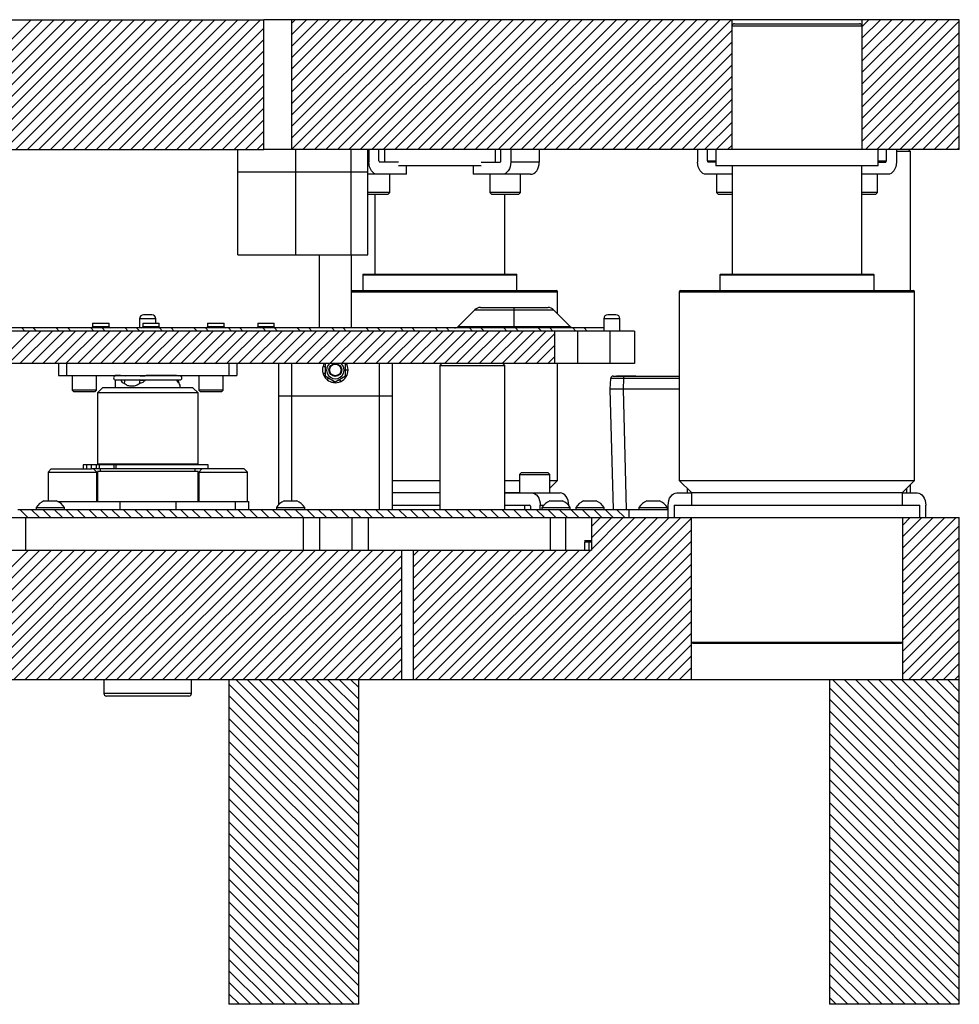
# Model space of a CAD drawing. Header units: inches. Extents: x 1907 to 2452, y -210 to -54.
# Tile 24 of 256: x 1930 to 1944, y -195 to -180. Entities that reach past the tile are written whole.
import ezdxf

# ---------------------------------------------------------------- set-up
doc = ezdxf.new("R2010")
doc.units = ezdxf.units.IN
doc.header["$LTSCALE"] = 0.5
doc.header["$MEASUREMENT"] = 0
doc.layers.add('SID-M-F', color=202, linetype='Continuous')
doc.layers.add('SID-M-S', color=105, linetype='Continuous')

msp = doc.modelspace()

# ---------------------------------------------------------------- linework, layer by layer
at = {"layer": 'SID-M-F', "linetype": 'Continuous'}
for p, q in [((1927.82991, -181.84467), (1929.82991, -179.84467)), ((1928.00669, -181.84467), (1930.00669, -179.84467)), ((1928.18346, -181.84467), (1930.18346, -179.84467)), ((1928.36024, -181.84467), (1930.36024, -179.84467)), ((1928.53702, -181.84467), (1930.53702, -179.84467)), ((1928.71379, -181.84467), (1930.71379, -179.84467)), ((1928.89057, -181.84467), (1930.89057, -179.84467)), ((1929.06735, -181.84467), (1931.06735, -179.84467)), ((1929.24412, -181.84467), (1931.24412, -179.84467)), ((1929.4209, -181.84467), (1931.4209, -179.84467)), ((1929.59768, -181.84467), (1931.59768, -179.84467)), ((1929.77445, -181.84467), (1931.77445, -179.84467)), ((1929.95123, -181.84467), (1931.95123, -179.84467)), ((1930.12801, -181.84467), (1932.12801, -179.84467)), ((1930.30478, -181.84467), (1932.30478, -179.84467)), ((1930.48156, -181.84467), (1932.48156, -179.84467)), ((1930.65834, -181.84467), (1932.65834, -179.84467)), ((1930.83511, -181.84467), (1932.83511, -179.84467)), ((1931.01189, -181.84467), (1933.01189, -179.84467)), ((1931.18867, -181.84467), (1933.18867, -179.84467)), ((1931.36544, -181.84467), (1933.36544, -179.84467)), ((1933.83874, -179.9017), (1933.89577, -179.84467)), ((1933.83874, -180.07847), (1934.07255, -179.84467)), ((1933.83874, -180.25525), (1934.24933, -179.84467)), ((1933.83874, -180.43203), (1934.4261, -179.84467)), ((1933.83874, -180.60881), (1934.60288, -179.84467)), ((1933.83874, -180.78558), (1934.77966, -179.84467)), ((1933.83874, -180.96236), (1934.95643, -179.84467)), ((1933.83874, -181.13914), (1935.13321, -179.84467)), ((1933.83874, -181.31591), (1935.30999, -179.84467)), ((1933.83874, -181.49269), (1935.48676, -179.84467)), ((1933.83874, -181.66947), (1935.66354, -179.84467)), ((1933.84032, -181.84467), (1935.84032, -179.84467)), ((1934.01709, -181.84467), (1936.01709, -179.84467)), ((1934.19387, -181.84467), (1936.19387, -179.84467)), ((1934.37065, -181.84467), (1936.37065, -179.84467)), ((1934.54742, -181.84467), (1936.54742, -179.84467)), ((1934.7242, -181.84467), (1936.7242, -179.84467)), ((1934.90098, -181.84467), (1936.90098, -179.84467)), ((1935.07775, -181.84467), (1937.07775, -179.84467)), ((1935.25453, -181.84467), (1937.25453, -179.84467)), ((1935.43131, -181.84467), (1937.43131, -179.84467)), ((1935.60808, -181.84467), (1937.60808, -179.84467)), ((1935.78486, -181.84467), (1937.78486, -179.84467)), ((1935.96164, -181.84467), (1937.96164, -179.84467)), ((1936.13841, -181.84467), (1938.13841, -179.84467)), ((1936.31519, -181.84467), (1938.31519, -179.84467)), ((1936.49197, -181.84467), (1938.49197, -179.84467)), ((1936.66874, -181.84467), (1938.66874, -179.84467)), ((1936.84552, -181.84467), (1938.84552, -179.84467)), ((1937.0223, -181.84467), (1939.0223, -179.84467)), ((1937.19907, -181.84467), (1939.19907, -179.84467)), ((1937.37585, -181.84467), (1939.37585, -179.84467)), ((1937.55263, -181.84467), (1939.55263, -179.84467)), ((1937.7294, -181.84467), (1939.7294, -179.84467)), ((1937.90618, -181.84467), (1939.90618, -179.84467)), ((1938.08296, -181.84467), (1940.08296, -179.84467)), ((1938.25973, -181.84467), (1940.25973, -179.84467)), ((1938.43651, -181.84467), (1940.43651, -179.84467)), ((1938.61329, -181.84467), (1940.61329, -179.84467)), ((1942.62626, -179.95302), (1942.73461, -179.84467)), ((1942.62626, -180.12979), (1942.91139, -179.84467)), ((1942.62626, -180.30657), (1943.08816, -179.84467)), ((1942.62626, -180.48335), (1943.26494, -179.84467)), ((1942.62626, -180.66012), (1943.44172, -179.84467)), ((1942.62626, -180.8369), (1943.61849, -179.84467)), ((1942.62626, -181.01368), (1943.79527, -179.84467)), ((1942.62626, -181.19045), (1943.97205, -179.84467)), ((1942.62626, -181.36723), (1944.12626, -179.86723)), ((1931.54222, -181.84467), (1933.41378, -179.97311)), ((1938.79007, -181.84467), (1940.62626, -180.00847)), ((1942.62626, -181.54401), (1944.12626, -180.04401)), ((1931.719, -181.84467), (1933.41378, -180.14989)), ((1938.96684, -181.84467), (1940.62626, -180.18525)), ((1942.62626, -181.72078), (1944.12626, -180.22078)), ((1931.89577, -181.84467), (1933.41378, -180.32667)), ((1939.14362, -181.84467), (1940.62626, -180.36203)), ((1942.67915, -181.84467), (1944.12626, -180.39756)), ((1932.07255, -181.84467), (1933.41378, -180.50344)), ((1939.3204, -181.84467), (1940.62626, -180.5388)), ((1932.24933, -181.84467), (1933.41378, -180.68022)), ((1942.85593, -181.84467), (1944.12626, -180.57434)), ((1939.49717, -181.84467), (1940.62626, -180.71558)), ((1943.03271, -181.84467), (1944.12626, -180.75111)), ((1932.4261, -181.84467), (1933.41378, -180.857)), ((1939.67395, -181.84467), (1940.62626, -180.89236)), ((1943.20948, -181.84467), (1944.12626, -180.92789)), ((1932.60288, -181.84467), (1933.41378, -181.03377)), ((1939.85073, -181.84467), (1940.62626, -181.06913)), ((1943.38626, -181.84467), (1944.12626, -181.10467)), ((1932.77966, -181.84467), (1933.41378, -181.21055)), ((1940.0275, -181.84467), (1940.62626, -181.24591)), ((1943.56304, -181.84467), (1944.12626, -181.28144)), ((1932.95643, -181.84467), (1933.41378, -181.38733)), ((1940.20428, -181.84467), (1940.62626, -181.42269)), ((1943.73981, -181.84467), (1944.12626, -181.45822)), ((1933.13321, -181.84467), (1933.41378, -181.5641)), ((1940.38106, -181.84467), (1940.62626, -181.59946)), ((1933.30999, -181.84467), (1933.41378, -181.74088)), ((1943.91659, -181.84467), (1944.12626, -181.635)), ((1940.55783, -181.84467), (1940.62626, -181.77624)), ((1944.09337, -181.84467), (1944.12626, -181.81177)), ((1929.30564, -185.14191), (1929.80564, -184.64191)), ((1929.48241, -185.14191), (1929.98241, -184.64191)), ((1929.65919, -185.14191), (1930.15919, -184.64191)), ((1929.73475, -184.64191), (1929.68751, -184.59467)), ((1929.83597, -185.14191), (1930.33597, -184.64191)), ((1929.91153, -184.64191), (1929.86429, -184.59467)), ((1930.01274, -185.14191), (1930.51274, -184.64191)), ((1930.18952, -185.14191), (1930.68952, -184.64191)), ((1930.26508, -184.64191), (1930.21784, -184.59467)), ((1930.3663, -185.14191), (1930.8663, -184.64191)), ((1930.44186, -184.64191), (1930.39462, -184.59467)), ((1930.54307, -185.14191), (1931.04307, -184.64191)), ((1930.71985, -185.14191), (1931.21985, -184.64191)), ((1930.79541, -184.64191), (1930.74817, -184.59467)), ((1930.89663, -185.14191), (1931.39663, -184.64191)), ((1930.97219, -184.64191), (1930.92495, -184.59467)), ((1931.0734, -185.14191), (1931.5734, -184.64191)), ((1931.25018, -185.14191), (1931.75018, -184.64191)), ((1931.32574, -184.64191), (1931.2785, -184.59467)), ((1931.42696, -185.14191), (1931.92696, -184.64191)), ((1931.50252, -184.64191), (1931.45528, -184.59467)), ((1931.60373, -185.14191), (1932.10373, -184.64191)), ((1931.78051, -185.14191), (1932.28051, -184.64191)), ((1931.85608, -184.64191), (1931.80883, -184.59467)), ((1931.95729, -185.14191), (1932.45729, -184.64191)), ((1932.03285, -184.64191), (1931.98561, -184.59467)), ((1932.13406, -185.14191), (1932.63406, -184.64191)), ((1932.31084, -185.14191), (1932.81084, -184.64191)), ((1932.38641, -184.64191), (1932.33916, -184.59467)), ((1932.48762, -185.14191), (1932.98762, -184.64191)), ((1932.56318, -184.64191), (1932.51594, -184.59467)), ((1932.66439, -185.14191), (1933.16439, -184.64191)), ((1932.84117, -185.14191), (1933.34117, -184.64191)), ((1932.91674, -184.64191), (1932.86949, -184.59467)), ((1933.01795, -185.14191), (1933.51795, -184.64191)), ((1933.09351, -184.64191), (1933.04627, -184.59467)), ((1933.19472, -185.14191), (1933.69472, -184.64191)), ((1933.3715, -185.14191), (1933.8715, -184.64191)), ((1933.44707, -184.64191), (1933.39982, -184.59467)), ((1933.54828, -185.14191), (1934.04828, -184.64191)), ((1933.62384, -184.64191), (1933.5766, -184.59467)), ((1933.72505, -185.14191), (1934.22505, -184.64191)), ((1933.90183, -185.14191), (1934.40183, -184.64191)), ((1933.9774, -184.64191), (1933.93015, -184.59467)), ((1934.07861, -185.14191), (1934.57861, -184.64191)), ((1934.15417, -184.64191), (1934.10693, -184.59467)), ((1934.25538, -185.14191), (1934.75538, -184.64191)), ((1934.43216, -185.14191), (1934.93216, -184.64191)), ((1934.50773, -184.64191), (1934.46048, -184.59467)), ((1934.60894, -185.14191), (1935.10894, -184.64191)), ((1934.6845, -184.64191), (1934.63726, -184.59467)), ((1934.78571, -185.14191), (1935.28571, -184.64191)), ((1934.96249, -185.14191), (1935.46249, -184.64191)), ((1935.03806, -184.64191), (1934.99081, -184.59467)), ((1935.13927, -185.14191), (1935.63927, -184.64191)), ((1935.21483, -184.64191), (1935.16759, -184.59467)), ((1935.31604, -185.14191), (1935.81604, -184.64191)), ((1935.49282, -185.14191), (1935.99282, -184.64191)), ((1935.56839, -184.64191), (1935.52114, -184.59467)), ((1935.6696, -185.14191), (1936.1696, -184.64191)), ((1935.74516, -184.64191), (1935.69792, -184.59467)), ((1935.84637, -185.14191), (1936.34637, -184.64191)), ((1936.02315, -185.14191), (1936.52315, -184.64191)), ((1936.09872, -184.64191), (1936.05147, -184.59467)), ((1936.19993, -185.14191), (1936.69993, -184.64191)), ((1936.27549, -184.64191), (1936.22825, -184.59467)), ((1936.3767, -185.14191), (1936.8767, -184.64191)), ((1936.55348, -185.14191), (1937.05348, -184.64191)), ((1936.62905, -184.64191), (1936.5818, -184.59467)), ((1936.73026, -185.14191), (1937.23026, -184.64191)), ((1936.80582, -184.64191), (1936.75858, -184.59467)), ((1936.90703, -185.14191), (1937.40703, -184.64191)), ((1937.08381, -185.14191), (1937.58381, -184.64191)), ((1937.15938, -184.64191), (1937.11213, -184.59467)), ((1937.26059, -185.14191), (1937.76059, -184.64191)), ((1937.33615, -184.64191), (1937.28891, -184.59467)), ((1937.68971, -184.64191), (1937.64246, -184.59467)), ((1937.86648, -184.64191), (1937.81924, -184.59467)), ((1938.22004, -184.64191), (1938.17279, -184.59467)), ((1938.39681, -184.64191), (1938.34957, -184.59467)), ((1937.43736, -185.14191), (1937.89771, -184.68157)), ((1937.61414, -185.14191), (1937.89771, -184.85835)), ((1937.79092, -185.14191), (1937.89771, -185.03512)), ((1929.78133, -187.51691), (1929.65633, -187.39191)), ((1929.9581, -187.51691), (1929.8331, -187.39191)), ((1930.13488, -187.51691), (1930.00988, -187.39191)), ((1930.31166, -187.51691), (1930.18666, -187.39191)), ((1930.48843, -187.51691), (1930.36343, -187.39191)), ((1930.66521, -187.51691), (1930.54021, -187.39191)), ((1930.84199, -187.51691), (1930.71699, -187.39191)), ((1931.01876, -187.51691), (1930.89376, -187.39191)), ((1931.19554, -187.51691), (1931.07054, -187.39191)), ((1931.37232, -187.51691), (1931.24732, -187.39191)), ((1931.54909, -187.51691), (1931.42409, -187.39191)), ((1931.72587, -187.51691), (1931.60087, -187.39191)), ((1931.90265, -187.51691), (1931.77765, -187.39191)), ((1932.07942, -187.51691), (1931.95442, -187.39191)), ((1932.2562, -187.51691), (1932.1312, -187.39191)), ((1932.43298, -187.51691), (1932.30798, -187.39191)), ((1932.60975, -187.51691), (1932.48475, -187.39191)), ((1932.78653, -187.51691), (1932.66153, -187.39191)), ((1932.96331, -187.51691), (1932.83831, -187.39191)), ((1933.14008, -187.51691), (1933.01508, -187.39191)), ((1933.31686, -187.51691), (1933.19186, -187.39191)), ((1933.49364, -187.51691), (1933.36864, -187.39191)), ((1933.67041, -187.51691), (1933.54541, -187.39191)), ((1933.84719, -187.51691), (1933.72219, -187.39191)), ((1934.02397, -187.51691), (1933.89897, -187.39191)), ((1934.20074, -187.51691), (1934.07574, -187.39191)), ((1934.37752, -187.51691), (1934.25252, -187.39191)), ((1934.5543, -187.51691), (1934.4293, -187.39191)), ((1934.73108, -187.51691), (1934.60608, -187.39191)), ((1934.90785, -187.51691), (1934.78285, -187.39191)), ((1935.08463, -187.51691), (1934.95963, -187.39191)), ((1935.26141, -187.51691), (1935.13641, -187.39191)), ((1935.43818, -187.51691), (1935.31318, -187.39191)), ((1935.61496, -187.51691), (1935.48996, -187.39191)), ((1935.79174, -187.51691), (1935.66674, -187.39191)), ((1935.96851, -187.51691), (1935.84351, -187.39191)), ((1936.14529, -187.51691), (1936.02029, -187.39191)), ((1936.32207, -187.51691), (1936.19707, -187.39191)), ((1936.49884, -187.51691), (1936.37384, -187.39191)), ((1936.67562, -187.51691), (1936.55062, -187.39191)), ((1936.62823, -190.01691), (1939.12823, -187.51691)), ((1936.8524, -187.51691), (1936.7274, -187.39191)), ((1936.80501, -190.01691), (1939.30501, -187.51691)), ((1937.02917, -187.51691), (1936.90417, -187.39191)), ((1936.98178, -190.01691), (1939.48178, -187.51691)), ((1937.20595, -187.51691), (1937.08095, -187.39191)), ((1937.15856, -190.01691), (1939.65856, -187.51691)), ((1937.38273, -187.51691), (1937.25773, -187.39191)), ((1937.33534, -190.01691), (1939.83534, -187.51691)), ((1937.5595, -187.51691), (1937.4345, -187.39191)), ((1937.51211, -190.01691), (1940.00126, -187.52776)), ((1937.73628, -187.51691), (1937.61128, -187.39191)), ((1937.91306, -187.51691), (1937.78806, -187.39191)), ((1938.08983, -187.51691), (1937.96483, -187.39191)), ((1938.26661, -187.51691), (1938.14161, -187.39191)), ((1938.44339, -187.51691), (1938.31839, -187.39191)), ((1938.46057, -187.65424), (1938.5979, -187.51691)), ((1938.46057, -187.83102), (1938.77468, -187.51691)), ((1938.46057, -188.0078), (1938.95145, -187.51691)), ((1938.62016, -187.51691), (1938.49516, -187.39191)), ((1938.79694, -187.51691), (1938.67194, -187.39191)), ((1938.97372, -187.51691), (1938.84872, -187.39191)), ((1939.04126, -187.40768), (1939.02549, -187.39191)), ((1943.25126, -187.63652), (1943.37087, -187.51691)), ((1943.25126, -187.8133), (1943.54765, -187.51691)), ((1943.25126, -187.99008), (1943.72442, -187.51691)), ((1943.25126, -188.16685), (1943.9012, -187.51691)), ((1943.25126, -188.34363), (1944.07798, -187.51691)), ((1943.25126, -188.52041), (1944.12626, -187.64541)), ((1937.68889, -190.01691), (1940.00126, -187.70454)), ((1943.25126, -188.69718), (1944.12626, -187.82218)), ((1937.86567, -190.01691), (1940.00126, -187.88132)), ((1928.93188, -188.87442), (1929.78939, -188.01691)), ((1928.93188, -189.0512), (1929.96617, -188.01691)), ((1928.93188, -189.22798), (1930.14295, -188.01691)), ((1928.93188, -189.40475), (1930.31972, -188.01691)), ((1928.93188, -189.58153), (1930.4965, -188.01691)), ((1928.93188, -189.75831), (1930.67328, -188.01691)), ((1928.93188, -189.93508), (1930.85005, -188.01691)), ((1929.02683, -190.01691), (1931.02683, -188.01691)), ((1929.20361, -190.01691), (1931.20361, -188.01691)), ((1929.38038, -190.01691), (1931.38038, -188.01691)), ((1929.55716, -190.01691), (1931.55716, -188.01691)), ((1929.73394, -190.01691), (1931.73394, -188.01691)), ((1929.91071, -190.01691), (1931.91071, -188.01691)), ((1930.08749, -190.01691), (1932.08749, -188.01691)), ((1930.26427, -190.01691), (1932.26427, -188.01691)), ((1930.44104, -190.01691), (1932.44104, -188.01691)), ((1930.61782, -190.01691), (1932.61782, -188.01691)), ((1930.7946, -190.01691), (1932.7946, -188.01691)), ((1930.97137, -190.01691), (1932.97137, -188.01691)), ((1931.14815, -190.01691), (1933.14815, -188.01691)), ((1931.32493, -190.01691), (1933.32493, -188.01691)), ((1931.5017, -190.01691), (1933.5017, -188.01691)), ((1931.67848, -190.01691), (1933.67848, -188.01691)), ((1931.85526, -190.01691), (1933.85526, -188.01691)), ((1932.03203, -190.01691), (1934.03203, -188.01691)), ((1932.20881, -190.01691), (1934.20881, -188.01691)), ((1932.38559, -190.01691), (1934.38559, -188.01691)), ((1932.56236, -190.01691), (1934.56236, -188.01691)), ((1932.73914, -190.01691), (1934.73914, -188.01691)), ((1932.91592, -190.01691), (1934.91592, -188.01691)), ((1933.09269, -190.01691), (1935.09269, -188.01691)), ((1933.26947, -190.01691), (1935.26947, -188.01691)), ((1933.44625, -190.01691), (1935.44625, -188.01691)), ((1933.62302, -190.01691), (1935.53951, -188.10042)), ((1935.71301, -188.10371), (1935.7998, -188.01691)), ((1935.71301, -188.28048), (1935.97658, -188.01691)), ((1935.71301, -188.45726), (1936.15335, -188.01691)), ((1935.71301, -188.63404), (1936.33013, -188.01691)), ((1935.71301, -188.81081), (1936.50691, -188.01691)), ((1935.71301, -188.98759), (1936.68368, -188.01691)), ((1935.71301, -189.16437), (1936.86046, -188.01691)), ((1935.71301, -189.34114), (1937.03724, -188.01691)), ((1935.71301, -189.51792), (1937.21402, -188.01691)), ((1935.71301, -189.6947), (1937.39079, -188.01691)), ((1935.71301, -189.87147), (1937.56757, -188.01691)), ((1935.74435, -190.01691), (1937.74435, -188.01691)), ((1935.92112, -190.01691), (1937.92112, -188.01691)), ((1936.0979, -190.01691), (1938.0979, -188.01691)), ((1936.27468, -190.01691), (1938.27468, -188.01691)), ((1936.45145, -190.01691), (1938.45145, -188.01691)), ((1938.04244, -190.01691), (1940.00126, -188.05809)), ((1943.25126, -188.87396), (1944.12626, -187.99896)), ((1933.7998, -190.01691), (1935.53951, -188.2772)), ((1938.21922, -190.01691), (1940.00126, -188.23487)), ((1943.25126, -189.05074), (1944.12626, -188.17574)), ((1938.396, -190.01691), (1940.00126, -188.41165)), ((1943.25126, -189.22751), (1944.12626, -188.35251)), ((1933.97658, -190.01691), (1935.53951, -188.45398)), ((1938.57277, -190.01691), (1940.00126, -188.58843)), ((1943.25126, -189.40429), (1944.12626, -188.52929)), ((1934.15335, -190.01691), (1935.53951, -188.63075)), ((1943.25126, -189.58107), (1944.12626, -188.70607)), ((1934.33013, -190.01691), (1935.53951, -188.80753)), ((1938.74955, -190.01691), (1940.00126, -188.7652)), ((1943.25126, -189.75784), (1944.12626, -188.88284)), ((1934.50691, -190.01691), (1935.53951, -188.98431)), ((1938.92633, -190.01691), (1940.00126, -188.94198)), ((1934.68368, -190.01691), (1935.53951, -189.16108)), ((1939.1031, -190.01691), (1940.00126, -189.11876)), ((1943.25126, -189.93462), (1944.12626, -189.05962)), ((1934.86046, -190.01691), (1935.53951, -189.33786)), ((1939.27988, -190.01691), (1940.00126, -189.29553)), ((1943.34574, -190.01691), (1944.12626, -189.2364)), ((1939.45666, -190.01691), (1940.00126, -189.47231)), ((1943.52252, -190.01691), (1944.12626, -189.41317)), ((1935.03724, -190.01691), (1935.53951, -189.51464)), ((1939.63343, -190.01691), (1940.00126, -189.64909)), ((1943.6993, -190.01691), (1944.12626, -189.58995)), ((1935.21402, -190.01691), (1935.53951, -189.69141)), ((1943.87607, -190.01691), (1944.12626, -189.76673)), ((1935.39079, -190.01691), (1935.53951, -189.86819)), ((1939.81021, -190.01691), (1940.00126, -189.82586)), ((1944.05285, -190.01691), (1944.12626, -189.9435)), ((1934.87626, -192.08151), (1932.87626, -190.08151)), ((1934.87626, -191.90474), (1932.98843, -190.01691)), ((1934.87626, -191.72796), (1933.16521, -190.01691)), ((1934.87626, -191.55118), (1933.34199, -190.01691)), ((1934.87626, -191.37441), (1933.51876, -190.01691)), ((1934.87626, -191.19763), (1933.69554, -190.01691)), ((1934.87626, -191.02085), (1933.87232, -190.01691)), ((1934.87626, -190.84408), (1934.04909, -190.01691)), ((1934.87626, -190.6673), (1934.22587, -190.01691)), ((1934.87626, -190.49052), (1934.40265, -190.01691)), ((1934.87626, -190.31375), (1934.57942, -190.01691)), ((1934.87626, -190.13697), (1934.7562, -190.01691)), ((1939.98699, -190.01691), (1940.00126, -190.00264)), ((1944.12626, -191.96235), (1942.18082, -190.01691)), ((1944.12626, -191.78557), (1942.3576, -190.01691)), ((1944.12626, -191.6088), (1942.53438, -190.01691)), ((1944.12626, -191.43202), (1942.71115, -190.01691)), ((1944.12626, -191.25524), (1942.88793, -190.01691)), ((1944.12626, -191.07847), (1943.06471, -190.01691)), ((1944.12626, -190.90169), (1943.24148, -190.01691)), ((1944.12626, -190.72491), (1943.41826, -190.01691)), ((1944.12626, -190.54814), (1943.59504, -190.01691)), ((1944.12626, -190.37136), (1943.77181, -190.01691)), ((1944.12626, -190.19458), (1943.94859, -190.01691)), ((1944.12626, -190.01781), (1944.12537, -190.01691)), ((1934.87626, -192.25829), (1932.87626, -190.25829)), ((1944.12626, -192.13913), (1942.12626, -190.13913)), ((1944.12626, -192.3159), (1942.12626, -190.3159)), ((1934.87626, -192.43507), (1932.87626, -190.43507)), ((1944.12626, -192.49268), (1942.12626, -190.49268)), ((1934.87626, -192.61184), (1932.87626, -190.61184)), ((1944.12626, -192.66946), (1942.12626, -190.66946)), ((1934.87626, -192.78862), (1932.87626, -190.78862)), ((1944.12626, -192.84623), (1942.12626, -190.84623)), ((1934.87626, -192.9654), (1932.87626, -190.9654)), ((1934.87626, -193.14217), (1932.87626, -191.14217)), ((1944.12626, -193.02301), (1942.12626, -191.02301)), ((1934.87626, -193.31895), (1932.87626, -191.31895)), ((1944.12626, -193.19979), (1942.12626, -191.19979)), ((1944.12626, -193.37656), (1942.12626, -191.37656)), ((1934.87626, -193.49573), (1932.87626, -191.49573)), ((1944.12626, -193.55334), (1942.12626, -191.55334)), ((1934.87626, -193.6725), (1932.87626, -191.6725)), ((1944.12626, -193.73012), (1942.12626, -191.73012)), ((1934.87626, -193.84928), (1932.87626, -191.84928)), ((1944.12626, -193.90689), (1942.12626, -191.90689)), ((1934.87626, -194.02606), (1932.87626, -192.02606)), ((1934.87626, -194.20283), (1932.87626, -192.20283)), ((1944.12626, -194.08367), (1942.12626, -192.08367)), ((1934.87626, -194.37961), (1932.87626, -192.37961)), ((1944.12626, -194.26045), (1942.12626, -192.26045)), ((1944.12626, -194.43722), (1942.12626, -192.43722)), ((1934.87626, -194.55639), (1932.87626, -192.55639)), ((1944.12626, -194.614), (1942.12626, -192.614)), ((1934.87626, -194.73316), (1932.87626, -192.73316)), ((1944.12626, -194.79078), (1942.12626, -192.79078)), ((1934.87626, -194.90994), (1932.87626, -192.90994)), ((1944.12626, -194.96755), (1942.12626, -192.96755)), ((1934.80645, -195.01691), (1932.87626, -193.08672)), ((1934.62968, -195.01691), (1932.87626, -193.26349)), ((1943.99884, -195.01691), (1942.12626, -193.14433)), ((1934.4529, -195.01691), (1932.87626, -193.44027)), ((1943.82207, -195.01691), (1942.12626, -193.32111)), ((1943.64529, -195.01691), (1942.12626, -193.49788)), ((1934.27612, -195.01691), (1932.87626, -193.61705)), ((1943.46851, -195.01691), (1942.12626, -193.67466)), ((1934.09935, -195.01691), (1932.87626, -193.79383)), ((1943.29174, -195.01691), (1942.12626, -193.85144)), ((1933.92257, -195.01691), (1932.87626, -193.9706)), ((1943.11496, -195.01691), (1942.12626, -194.02821)), ((1933.74579, -195.01691), (1932.87626, -194.14738)), ((1933.56902, -195.01691), (1932.87626, -194.32416)), ((1942.93818, -195.01691), (1942.12626, -194.20499)), ((1933.39224, -195.01691), (1932.87626, -194.50093)), ((1942.76141, -195.01691), (1942.12626, -194.38177)), ((1942.58463, -195.01691), (1942.12626, -194.55854)), ((1933.21546, -195.01691), (1932.87626, -194.67771)), ((1942.40785, -195.01691), (1942.12626, -194.73532)), ((1933.03869, -195.01691), (1932.87626, -194.85449)), ((1942.23108, -195.01691), (1942.12626, -194.9121))]:
    msp.add_line(p, q, dxfattribs=at)
at = {"layer": 'SID-M-S'}
for p, q in [((1911.12626, -179.84467), (1933.41378, -179.84467)), ((1933.41378, -181.84467), (1933.41378, -179.84467)), ((1944.12626, -179.84467), (1933.41378, -179.84467)), ((1933.83874, -179.84467), (1933.83874, -181.84467)), ((1940.62626, -181.84467), (1940.62626, -179.84467)), ((1940.66563, -179.90717), (1942.58689, -179.90717)), ((1942.62626, -179.84467), (1942.62626, -181.84467)), ((1944.12626, -181.84467), (1944.12626, -179.84467)), ((1942.62626, -179.94654), (1940.62626, -179.94654)), ((1911.12626, -181.84467), (1933.41378, -181.84467)), ((1933.01602, -183.46967), (1933.01602, -181.84467)), ((1944.12626, -181.84467), (1933.41378, -181.84467)), ((1933.90594, -183.46967), (1933.90594, -181.84467)), ((1934.75843, -183.46967), (1934.75843, -181.84467)), ((1935.01602, -183.46967), (1935.01602, -181.84467)), ((1935.03386, -181.84467), (1935.03386, -182.03767)), ((1935.18589, -182.02017), (1935.18589, -181.84467)), ((1935.27709, -182.03767), (1935.27709, -181.84467)), ((1936.97543, -181.84467), (1936.97543, -182.03767)), ((1937.06663, -182.02017), (1937.06663, -181.84467)), ((1937.21865, -181.84467), (1937.21865, -182.03767)), ((1937.65706, -181.84467), (1937.65706, -182.03767)), ((1940.09546, -181.84467), (1940.09546, -182.03767)), ((1940.24749, -182.02017), (1940.24749, -181.84467)), ((1940.37626, -181.84467), (1940.37626, -182.09467)), ((1942.87626, -182.09467), (1942.87626, -181.84467)), ((1943.00503, -182.02017), (1943.00503, -181.84467)), ((1943.15706, -181.84467), (1943.15706, -182.03767)), ((1943.37626, -181.87467), (1943.15706, -181.87467)), ((1943.37626, -181.87467), (1943.34626, -181.84467)), ((1943.37626, -184.01691), (1943.37626, -181.87467)), ((1935.03386, -182.03767), (1935.01602, -182.03767)), ((1935.03643, -182.07454), (1935.03386, -182.03767)), ((1935.48919, -182.03767), (1935.19827, -182.03767)), ((1936.76333, -182.03767), (1937.05425, -182.03767)), ((1937.21865, -182.03767), (1937.21609, -182.07454)), ((1937.65706, -182.03767), (1937.21865, -182.03767)), ((1937.65449, -182.07454), (1937.65706, -182.03767)), ((1940.09803, -182.07454), (1940.09546, -182.03767)), ((1940.24749, -182.02017), (1940.37626, -182.02017)), ((1940.37626, -182.03767), (1940.25986, -182.03767)), ((1942.87626, -182.02017), (1943.00503, -182.02017)), ((1942.87626, -182.03767), (1942.99266, -182.03767)), ((1943.15706, -182.03767), (1943.15449, -182.07454)), ((1935.01602, -182.19467), (1933.01602, -182.19467)), ((1935.04404, -182.11), (1935.03643, -182.07454)), ((1935.05639, -182.14267), (1935.04404, -182.11)), ((1935.07301, -182.17131), (1935.05639, -182.14267)), ((1935.09326, -182.19482), (1935.07301, -182.17131)), ((1935.11636, -182.21228), (1935.09326, -182.19482)), ((1935.14144, -182.22304), (1935.11636, -182.21228)), ((1936.76333, -182.09467), (1935.48919, -182.09467)), ((1935.61349, -182.22667), (1935.61349, -182.09467)), ((1936.63903, -182.09467), (1936.63903, -182.22667)), ((1937.13615, -182.21228), (1937.11108, -182.22304)), ((1937.15926, -182.19482), (1937.13615, -182.21228)), ((1937.17951, -182.17131), (1937.15926, -182.19482)), ((1937.19613, -182.14267), (1937.17951, -182.17131)), ((1937.20848, -182.11), (1937.19613, -182.14267)), ((1937.21609, -182.07454), (1937.20848, -182.11)), ((1937.54949, -182.22304), (1937.57456, -182.21228)), ((1937.57456, -182.21228), (1937.59767, -182.19482)), ((1937.59767, -182.19482), (1937.61792, -182.17131)), ((1937.61792, -182.17131), (1937.63454, -182.14267)), ((1937.63454, -182.14267), (1937.64689, -182.11)), ((1937.64689, -182.11), (1937.65449, -182.07454)), ((1940.10563, -182.11), (1940.09803, -182.07454)), ((1940.11798, -182.14267), (1940.10563, -182.11)), ((1940.1346, -182.17131), (1940.11798, -182.14267)), ((1940.15485, -182.19482), (1940.1346, -182.17131)), ((1940.17796, -182.21228), (1940.15485, -182.19482)), ((1940.20303, -182.22304), (1940.17796, -182.21228)), ((1942.87626, -182.09467), (1940.37626, -182.09467)), ((1940.62626, -182.09467), (1940.62626, -183.76691)), ((1942.62626, -183.76691), (1942.62626, -182.09467)), ((1943.07456, -182.21228), (1943.04949, -182.22304)), ((1943.09767, -182.19482), (1943.07456, -182.21228)), ((1943.11792, -182.17131), (1943.09767, -182.19482)), ((1943.13454, -182.14267), (1943.11792, -182.17131)), ((1943.14689, -182.11), (1943.13454, -182.14267)), ((1943.15449, -182.07454), (1943.14689, -182.11)), ((1935.61349, -182.22667), (1935.01602, -182.22667)), ((1935.16751, -182.22667), (1935.14144, -182.22304)), ((1935.35521, -182.50792), (1935.35521, -182.22667)), ((1937.52342, -182.22667), (1936.63903, -182.22667)), ((1936.89731, -182.22667), (1936.89731, -182.50792)), ((1937.11108, -182.22304), (1937.08501, -182.22667)), ((1937.36606, -182.50792), (1937.36606, -182.22667)), ((1937.52342, -182.22667), (1937.54949, -182.22304)), ((1940.2291, -182.22667), (1940.20303, -182.22304)), ((1940.62626, -182.22667), (1940.2291, -182.22667)), ((1940.38646, -182.22667), (1940.38646, -182.50792)), ((1943.02342, -182.22667), (1942.62626, -182.22667)), ((1942.86606, -182.50792), (1942.86606, -182.22667)), ((1943.04949, -182.22304), (1943.02342, -182.22667)), ((1935.35521, -182.50792), (1935.01602, -182.50792)), ((1935.32396, -182.53917), (1935.35521, -182.50792)), ((1936.89731, -182.50792), (1936.92856, -182.53917)), ((1937.36606, -182.50792), (1936.89731, -182.50792)), ((1937.33481, -182.53917), (1937.36606, -182.50792)), ((1940.38646, -182.50792), (1940.41771, -182.53917)), ((1940.62626, -182.50792), (1940.38646, -182.50792)), ((1942.86606, -182.50792), (1942.62626, -182.50792)), ((1942.83481, -182.53917), (1942.86606, -182.50792)), ((1935.32396, -182.53917), (1935.01602, -182.53917)), ((1935.12626, -182.53917), (1935.12626, -183.76691)), ((1937.33481, -182.53917), (1936.92856, -182.53917)), ((1937.12626, -183.76691), (1937.12626, -182.53917)), ((1940.62626, -182.53917), (1940.41771, -182.53917)), ((1942.83481, -182.53917), (1942.62626, -182.53917)), ((1933.01602, -183.46967), (1935.01602, -183.46967)), ((1934.26602, -183.46967), (1934.26602, -184.59467)), ((1934.76602, -184.59467), (1934.76602, -183.46967)), ((1934.93876, -183.77479), (1934.93876, -184.01691)), ((1934.93876, -183.77479), (1937.31376, -183.77479)), ((1934.94663, -183.76691), (1937.30589, -183.76691)), ((1937.31376, -184.01691), (1937.31376, -183.77479)), ((1940.43876, -183.77479), (1940.43876, -184.01691)), ((1940.43876, -183.77479), (1942.81376, -183.77479)), ((1940.44663, -183.76691), (1942.80589, -183.76691)), ((1942.81376, -184.01691), (1942.81376, -183.77479)), ((1934.76602, -184.01691), (1937.91876, -184.01691)), ((1934.76602, -184.03691), (1937.93876, -184.03691)), ((1937.93876, -184.37573), (1937.93876, -184.03691)), ((1939.81376, -184.03691), (1939.81376, -186.94341)), ((1939.81376, -184.03691), (1943.43876, -184.03691)), ((1939.83376, -184.01691), (1943.41876, -184.01691)), ((1943.43876, -186.94341), (1943.43876, -184.03691)), ((1936.66652, -184.3143), (1936.40922, -184.57161)), ((1936.66652, -184.3143), (1937.87734, -184.3143)), ((1936.75004, -184.27971), (1937.27194, -184.27971)), ((1937.27193, -184.57161), (1937.27194, -184.3143)), ((1937.27194, -184.27971), (1937.79382, -184.27971)), ((1938.13464, -184.57161), (1937.87734, -184.3143)), ((1931.50126, -184.45391), (1931.50126, -184.59467)), ((1931.75126, -184.45391), (1931.50126, -184.45391)), ((1931.68926, -184.39191), (1931.56326, -184.39191)), ((1931.75126, -184.52191), (1931.75126, -184.45391)), ((1938.64988, -184.45391), (1938.64988, -184.64191)), ((1938.89988, -184.45391), (1938.64988, -184.45391)), ((1938.83788, -184.39191), (1938.71188, -184.39191)), ((1938.89988, -184.64191), (1938.89988, -184.45391)), ((1939.12626, -184.64191), (1916.60264, -184.64191)), ((1938.64988, -184.59467), (1925.22606, -184.59467)), ((1930.77628, -184.52191), (1930.77628, -184.57791)), ((1930.77628, -184.52191), (1931.03077, -184.52191)), ((1931.03077, -184.57791), (1930.77628, -184.57791)), ((1931.03077, -184.57791), (1931.03077, -184.52191)), ((1931.5499, -184.52191), (1931.5499, -184.57791)), ((1931.5499, -184.52191), (1931.80439, -184.52191)), ((1931.80439, -184.57791), (1931.5499, -184.57791)), ((1931.80439, -184.57791), (1931.80439, -184.52191)), ((1932.54793, -184.52191), (1932.54793, -184.57791)), ((1932.54793, -184.52191), (1932.80242, -184.52191)), ((1932.80242, -184.57791), (1932.54793, -184.57791)), ((1932.80242, -184.57791), (1932.80242, -184.52191)), ((1933.32155, -184.52191), (1933.32155, -184.57791)), ((1933.32155, -184.52191), (1933.57604, -184.52191)), ((1933.57604, -184.57791), (1933.32155, -184.57791)), ((1933.57604, -184.57791), (1933.57604, -184.52191)), ((1936.40922, -184.57161), (1938.13464, -184.57161)), ((1937.89771, -185.14191), (1937.89771, -184.64191)), ((1938.25126, -185.14191), (1938.25126, -184.64191)), ((1938.75126, -185.14191), (1938.75126, -184.64191)), ((1939.12626, -184.64191), (1939.12626, -185.14191)), ((1939.12626, -185.14191), (1917.00126, -185.14191)), ((1930.25126, -185.14191), (1930.25126, -185.32941)), ((1930.37626, -185.14191), (1930.37626, -185.32941)), ((1932.87626, -185.14191), (1932.87626, -185.32941)), ((1933.00126, -185.14191), (1933.00126, -185.32941)), ((1933.64102, -185.14191), (1933.64102, -187.31957)), ((1933.84102, -185.14191), (1933.84102, -187.25991)), ((1934.35854, -185.19688), (1934.32605, -185.19034)), ((1934.32833, -185.18259), (1934.35854, -185.19441)), ((1934.37427, -185.14191), (1934.35854, -185.15099)), ((1934.35854, -185.15099), (1934.35854, -185.33283)), ((1934.6735, -185.15099), (1934.65778, -185.14191)), ((1934.67807, -185.14191), (1934.67015, -185.14607)), ((1934.6735, -185.33283), (1934.6735, -185.15099)), ((1934.6735, -185.24131), (1934.71283, -185.23787)), ((1934.71283, -185.24596), (1934.6735, -185.24252)), ((1935.19102, -185.14191), (1935.19102, -187.39191)), ((1935.39102, -185.14191), (1935.39102, -187.39191)), ((1936.15626, -185.14191), (1936.12626, -185.17191)), ((1936.12626, -185.17191), (1936.12626, -187.39191)), ((1936.12626, -185.17191), (1937.12626, -185.17191)), ((1937.12626, -185.17191), (1937.09626, -185.14191)), ((1937.12626, -187.39191), (1937.12626, -185.17191)), ((1937.93876, -186.94341), (1937.93876, -185.14191)), ((1930.25126, -185.32941), (1933.00126, -185.32941)), ((1930.46376, -185.32941), (1930.46376, -185.55441)), ((1930.83876, -185.55441), (1930.83876, -185.32941)), ((1931.12626, -185.32941), (1931.12626, -185.32991)), ((1931.20541, -185.32991), (1931.12626, -185.32991)), ((1931.12626, -185.39991), (1931.12626, -185.51691)), ((1931.21251, -185.39991), (1931.12626, -185.39991)), ((1932.12126, -185.33341), (1931.13126, -185.33341)), ((1931.13126, -185.39641), (1932.12126, -185.39641)), ((1931.20541, -185.32941), (1931.20541, -185.32991)), ((1931.20541, -185.32991), (1931.27777, -185.33305)), ((1931.27777, -185.33305), (1931.27777, -185.32941)), ((1931.5088, -185.3979), (1931.49845, -185.39641)), ((1931.50775, -185.33305), (1931.50775, -185.32941)), ((1932.07626, -185.39991), (1931.59001, -185.39991)), ((1931.60287, -185.32991), (1931.60287, -185.32941)), ((1932.07049, -185.32991), (1931.60287, -185.32991)), ((1932.07049, -185.32941), (1932.07049, -185.32991)), ((1932.07049, -185.32991), (1932.09326, -185.33305)), ((1932.07626, -185.39991), (1932.09545, -185.3979)), ((1932.09326, -185.32941), (1932.09326, -185.33305)), ((1932.09525, -185.39641), (1932.09545, -185.3979)), ((1932.41376, -185.32941), (1932.41376, -185.55441)), ((1932.78876, -185.55441), (1932.78876, -185.32941)), ((1934.32605, -185.29348), (1934.35854, -185.28695)), ((1934.32833, -185.30124), (1934.35854, -185.28942)), ((1934.35854, -185.33283), (1934.51602, -185.42376)), ((1934.38409, -185.388), (1934.41023, -185.36267)), ((1934.41174, -185.36355), (1934.3902, -185.3933)), ((1934.51602, -185.42376), (1934.6735, -185.33283)), ((1934.5941, -185.42262), (1934.58116, -185.38615)), ((1934.58231, -185.38548), (1934.60146, -185.41926)), ((1934.6794, -185.35172), (1934.6629, -185.33895)), ((1934.67015, -185.33775), (1934.68378, -185.34491)), ((1938.75146, -185.54053), (1938.75728, -185.37381)), ((1938.79662, -185.33581), (1939.81376, -185.33581)), ((1938.84791, -185.33105), (1938.84791, -185.33581)), ((1938.84791, -185.33105), (1939.14319, -185.33105)), ((1938.95401, -185.37381), (1938.94819, -185.54053)), ((1938.95401, -185.33581), (1938.95401, -185.37381)), ((1939.81376, -185.37381), (1938.95401, -185.37381)), ((1939.14319, -185.33581), (1939.14319, -185.33105)), ((1930.46376, -185.55441), (1930.48876, -185.57941)), ((1930.83876, -185.55441), (1930.46376, -185.55441)), ((1930.81376, -185.57941), (1930.83876, -185.55441)), ((1930.93126, -185.51691), (1930.85126, -185.59691)), ((1932.32126, -185.51691), (1930.93126, -185.51691)), ((1931.36176, -185.48855), (1931.39104, -185.48855)), ((1932.12597, -185.48855), (1932.12626, -185.48855)), ((1932.12626, -185.51691), (1932.12626, -185.48855)), ((1932.40126, -185.59691), (1932.32126, -185.51691)), ((1932.41376, -185.55441), (1932.43876, -185.57941)), ((1932.78876, -185.55441), (1932.41376, -185.55441)), ((1932.76376, -185.57941), (1932.78876, -185.55441)), ((1934.48401, -185.43614), (1934.49038, -185.40895)), ((1934.49349, -185.41075), (1934.49202, -185.43729)), ((1939.81376, -185.54053), (1938.75146, -185.54053)), ((1938.79994, -187.39191), (1938.75146, -185.54053)), ((1938.94824, -185.54053), (1938.99672, -187.39191)), ((1930.81376, -185.57941), (1930.48876, -185.57941)), ((1930.85126, -185.59691), (1930.85126, -186.69491)), ((1932.40126, -185.59691), (1930.85126, -185.59691)), ((1932.40126, -186.69491), (1932.40126, -185.59691)), ((1932.76376, -185.57941), (1932.43876, -185.57941)), ((1933.64102, -185.64191), (1935.39102, -185.64191)), ((1930.14126, -186.76691), (1930.09126, -186.81691)), ((1930.14126, -186.76691), (1930.7604, -186.76691)), ((1930.63152, -186.70491), (1930.63152, -186.76691)), ((1932.55537, -186.70491), (1930.63152, -186.70491)), ((1930.63538, -186.76691), (1930.63538, -186.70491)), ((1930.68657, -186.76691), (1930.68657, -186.70491)), ((1930.7604, -186.76691), (1930.7604, -186.70491)), ((1933.11126, -186.76691), (1930.7604, -186.76691)), ((1930.84126, -186.81691), (1930.79126, -186.76691)), ((1930.83531, -186.76691), (1930.83531, -186.70491)), ((1932.40126, -186.69491), (1930.85126, -186.69491)), ((1930.85684, -186.69491), (1930.86523, -186.70491)), ((1930.88211, -186.76691), (1930.88211, -186.70491)), ((1930.89376, -186.76691), (1930.89376, -186.80691)), ((1931.11104, -186.76691), (1931.11104, -186.70491)), ((1931.14001, -186.76691), (1931.14001, -186.70491)), ((1932.35876, -186.80691), (1932.35876, -186.76691)), ((1932.38729, -186.70491), (1932.39568, -186.69491)), ((1932.46126, -186.76691), (1932.41126, -186.81691)), ((1932.55537, -186.76691), (1932.55537, -186.70491)), ((1933.16126, -186.81691), (1933.11126, -186.76691)), ((1930.09126, -186.81691), (1930.09126, -187.25991)), ((1930.09126, -186.81691), (1930.84126, -186.81691)), ((1930.84126, -187.26691), (1930.84126, -186.81691)), ((1930.85126, -186.80691), (1930.85126, -187.26691)), ((1932.40126, -186.80691), (1930.85126, -186.80691)), ((1932.40126, -187.26691), (1932.40126, -186.80691)), ((1932.41126, -186.81691), (1932.41126, -187.26691)), ((1932.41126, -186.81691), (1933.16126, -186.81691)), ((1933.16126, -187.26691), (1933.16126, -186.81691)), ((1937.38154, -186.82241), (1937.35029, -186.85366)), ((1937.35029, -186.85366), (1937.35029, -187.13491)), ((1937.35029, -186.85366), (1937.81904, -186.85366)), ((1937.38154, -186.82241), (1937.78779, -186.82241)), ((1937.81904, -186.85366), (1937.78779, -186.82241)), ((1937.81904, -187.13491), (1937.81904, -186.85366)), ((1935.39102, -186.94341), (1936.12626, -186.94341)), ((1937.12626, -186.94341), (1937.35029, -186.94341)), ((1937.81904, -187.06313), (1937.93876, -186.94341)), ((1937.81904, -186.94341), (1937.93876, -186.94341)), ((1939.81376, -186.94341), (1940.00126, -187.13091)), ((1939.81376, -186.94341), (1943.43876, -186.94341)), ((1939.93348, -187.06313), (1939.93348, -187.13491)), ((1943.25126, -187.13091), (1943.43876, -186.94341)), ((1943.31904, -187.13491), (1943.31904, -187.06313)), ((1943.37626, -187.13491), (1943.37626, -187.00591)), ((1935.39102, -187.13091), (1936.12626, -187.13091)), ((1937.12626, -187.13091), (1937.35029, -187.13091)), ((1937.12626, -187.13491), (1937.9764, -187.13491)), ((1937.538, -187.13491), (1937.56407, -187.13854)), ((1937.56407, -187.13854), (1937.58914, -187.1493)), ((1937.58914, -187.1493), (1937.61225, -187.16676)), ((1937.61225, -187.16676), (1937.6325, -187.19027)), ((1937.6325, -187.19027), (1937.64912, -187.21891)), ((1937.64912, -187.21891), (1937.66147, -187.25159)), ((1938.00248, -187.13854), (1937.9764, -187.13491)), ((1938.02755, -187.1493), (1938.00248, -187.13854)), ((1938.05065, -187.16676), (1938.02755, -187.1493)), ((1938.0709, -187.19027), (1938.05065, -187.16676)), ((1938.08752, -187.21891), (1938.0709, -187.19027)), ((1938.09987, -187.25159), (1938.08752, -187.21891)), ((1939.65264, -187.25159), (1939.66499, -187.21891)), ((1939.66499, -187.21891), (1939.68161, -187.19027)), ((1939.68161, -187.19027), (1939.70187, -187.16676)), ((1939.70187, -187.16676), (1939.72497, -187.1493)), ((1939.72497, -187.1493), (1939.75004, -187.13854)), ((1939.75004, -187.13854), (1939.77611, -187.13491)), ((1939.77611, -187.13491), (1940.00126, -187.13491)), ((1940.00126, -187.13091), (1940.00126, -187.32391)), ((1940.00126, -187.13091), (1943.25126, -187.13091)), ((1943.25126, -187.32391), (1943.25126, -187.13091)), ((1943.25126, -187.13491), (1943.4764, -187.13491)), ((1943.4764, -187.13491), (1943.50248, -187.13854)), ((1943.50248, -187.13854), (1943.52755, -187.1493)), ((1943.52755, -187.1493), (1943.55065, -187.16676)), ((1943.55065, -187.16676), (1943.5709, -187.19027)), ((1943.5709, -187.19027), (1943.58752, -187.21891)), ((1943.58752, -187.21891), (1943.59987, -187.25159)), ((1929.90776, -187.36091), (1929.90776, -187.39191)), ((1929.90776, -187.36091), (1930.34476, -187.36091)), ((1930.02876, -187.25991), (1930.22376, -187.25991)), ((1930.23901, -187.26691), (1933.18626, -187.26691)), ((1930.28178, -187.26691), (1930.28178, -187.29342)), ((1930.34476, -187.39191), (1930.34476, -187.36091)), ((1931.19503, -187.26691), (1931.19503, -187.39191)), ((1932.05749, -187.26691), (1932.05749, -187.39191)), ((1932.97074, -187.26691), (1932.97074, -187.39191)), ((1933.18626, -187.39191), (1933.18626, -187.26691)), ((1933.60776, -187.36091), (1933.60776, -187.39191)), ((1933.60776, -187.36091), (1934.04476, -187.36091)), ((1933.72876, -187.25991), (1933.92376, -187.25991)), ((1934.04476, -187.39191), (1934.04476, -187.36091)), ((1935.39102, -187.32391), (1936.12626, -187.32391)), ((1937.12626, -187.32391), (1937.50724, -187.32391)), ((1937.42842, -187.32391), (1937.42842, -187.39191)), ((1937.51961, -187.34141), (1937.51961, -187.39191)), ((1937.66147, -187.25159), (1937.66907, -187.28704)), ((1937.66907, -187.28704), (1937.67164, -187.32391)), ((1937.67164, -187.39191), (1937.67164, -187.32391)), ((1937.67164, -187.32391), (1937.72685, -187.32391)), ((1937.69776, -187.36091), (1937.69776, -187.39191)), ((1937.69776, -187.36091), (1938.13476, -187.36091)), ((1937.81876, -187.25991), (1938.01376, -187.25991)), ((1938.10748, -187.28704), (1938.09987, -187.25159)), ((1938.10567, -187.32391), (1938.11005, -187.32391)), ((1938.11005, -187.32391), (1938.10748, -187.28704)), ((1938.11005, -187.3287), (1938.11005, -187.32391)), ((1938.13476, -187.39191), (1938.13476, -187.36091)), ((1938.21979, -187.36091), (1938.21979, -187.39191)), ((1938.21979, -187.36091), (1938.65679, -187.36091)), ((1938.34079, -187.25991), (1938.53579, -187.25991)), ((1938.65679, -187.39191), (1938.65679, -187.36091)), ((1939.19264, -187.36091), (1939.19264, -187.39191)), ((1939.19264, -187.36091), (1939.62964, -187.36091)), ((1939.31364, -187.25991), (1939.50864, -187.25991)), ((1939.62964, -187.39191), (1939.62964, -187.36091)), ((1939.64247, -187.32391), (1939.64504, -187.28704)), ((1939.64247, -187.51691), (1939.64247, -187.32391)), ((1939.64504, -187.28704), (1939.65264, -187.25159)), ((1939.73476, -187.32391), (1939.73476, -187.51691)), ((1939.73476, -187.32391), (1943.51776, -187.32391)), ((1943.51776, -187.51691), (1943.51776, -187.32391)), ((1943.59987, -187.25159), (1943.60748, -187.28704)), ((1943.60748, -187.28704), (1943.61005, -187.32391)), ((1943.61005, -187.51691), (1943.61005, -187.32391)), ((1928.96092, -187.51691), (1944.12626, -187.51691)), ((1929.62626, -187.39191), (1939.64247, -187.39191)), ((1929.75126, -188.01691), (1929.75126, -187.51691)), ((1934.02626, -188.01691), (1934.02626, -187.51691)), ((1934.27626, -188.01691), (1934.27626, -187.51691)), ((1934.77626, -188.01691), (1934.77626, -187.51691)), ((1935.02626, -188.01691), (1935.02626, -187.51691)), ((1937.83255, -188.01691), (1937.83255, -187.51691)), ((1938.06748, -188.01691), (1938.06748, -187.51691)), ((1938.46057, -187.51691), (1938.46057, -188.01691)), ((1939.04126, -187.51691), (1939.04126, -187.39191)), ((1940.00126, -190.01691), (1940.00126, -187.51691)), ((1943.25126, -187.51691), (1943.25126, -190.01691)), ((1944.12626, -195.01691), (1944.12626, -187.51691)), ((1938.35137, -187.86741), (1938.46057, -187.86741)), ((1938.36078, -188.01691), (1938.36078, -187.89191)), ((1938.36078, -187.89191), (1938.46057, -187.89191)), ((1938.42003, -187.89191), (1938.42003, -188.01691)), ((1929.28823, -188.01691), (1938.46057, -188.01691)), ((1935.53951, -190.01691), (1935.53951, -188.01691)), ((1935.71301, -188.01691), (1935.71301, -190.01691)), ((1940.00126, -189.43441), (1943.25126, -189.43441)), ((1940.02126, -189.45441), (1943.23126, -189.45441)), ((1944.12626, -190.01691), (1911.12626, -190.01691)), ((1930.95126, -190.01691), (1930.95126, -190.22691)), ((1932.30126, -190.22691), (1932.30126, -190.01691)), ((1932.87626, -190.01691), (1932.87626, -195.01691)), ((1934.87626, -195.01691), (1934.87626, -190.01691)), ((1942.12626, -190.01691), (1942.12626, -195.01691)), ((1932.30126, -190.22691), (1930.95126, -190.22691)), ((1932.26126, -190.26691), (1930.99126, -190.26691)), ((1934.87626, -195.01691), (1932.87626, -195.01691)), ((1944.12626, -195.01691), (1942.12626, -195.01691))]:
    msp.add_line(p, q, dxfattribs=at)
for radius in [0.09843, 0.08858]:
    msp.add_circle((1934.51602, -185.24191), radius, dxfattribs=at)
for centre, radius, start, end in [((1940.66563, -179.94654), 0.03937, 90, 180), ((1942.58689, -179.94654), 0.03937, 0, 90), ((1935.20136, -182.02236), 0.01562, 171.950533, 258.578246), ((1937.05116, -182.02236), 0.01562, 281.421754, 8.049467), ((1940.26295, -182.02236), 0.01562, 171.950533, 258.578246), ((1942.98957, -182.02236), 0.01562, 281.421754, 8.049467), ((1934.94663, -183.77479), 0.00787, 90, 180), ((1937.30589, -183.77479), 0.00787, 0, 90), ((1940.44663, -183.77479), 0.00787, 90, 180), ((1942.80589, -183.77479), 0.00787, 0, 90), ((1937.91876, -184.03691), 0.02, 0, 90), ((1939.83376, -184.03691), 0.02, 90, 180), ((1943.41876, -184.03691), 0.02, 0, 90), ((1936.75004, -184.39782), 0.11811, 89.999999, 134.999999), ((1893.32795, -184.30933), 43.944, 359.993513, 0.038617), ((1937.79382, -184.39782), 0.11811, 45.000001, 90.000001), ((1931.56326, -184.45391), 0.062, 90, 180), ((1931.68926, -184.45391), 0.062, 0, 90), ((1938.71188, -184.45391), 0.062, 90, 180), ((1938.83788, -184.45391), 0.062, 0, 90), ((1930.75952, -184.57791), 0.01676, 270, 0), ((1931.04752, -184.57791), 0.01676, 180, 270), ((1931.53315, -184.57791), 0.01676, 270, 0), ((1931.82115, -184.57791), 0.01676, 180, 270), ((1932.53118, -184.57791), 0.01676, 270, 0), ((1932.81918, -184.57791), 0.01676, 180, 270), ((1933.3048, -184.57791), 0.01676, 270, 0), ((1933.5928, -184.57791), 0.01676, 180, 270), ((1936.35354, -184.51593), 0.07874, 270, 315.000003), ((1990.74807, -184.57492), 53.47614, 179.996446, 180.021156), ((1938.19032, -184.51593), 0.07874, 224.999997, 270), ((1934.51602, -185.24191), 0.19685, 164.813381, 195.186619), ((1934.51602, -185.24191), 0.19685, 149.469298, 162.459347), ((1934.51602, -185.24191), 0.13583, 132.588589, 47.411411), ((1934.51602, -185.24191), 0.19685, 1.177017, 31.550256), ((1934.51602, -185.24191), 0.19685, 328.449744, 358.822983), ((1931.13126, -185.36491), 0.0315, 90, 270), ((1931.12626, -185.36491), 0.035, 64.158067, 90), ((1931.12626, -185.36491), 0.035, 270, 295.841933), ((1932.34326, -185.36491), 0.25, 187.58134, 199.246248), ((1932.12126, -185.36491), 0.0315, 270, 90), ((1934.51602, -185.24191), 0.19685, 197.540653, 227.913892), ((1934.51602, -185.24191), 0.19685, 230.267926, 260.641165), ((1934.51602, -185.24191), 0.19685, 295.722471, 326.09571), ((1938.79662, -185.37518), 0.03937, 90, 178), ((1934.51602, -185.24191), 0.19685, 262.995199, 293.368438), ((1930.13374, -187.50867), 0.27, 112.881767, 146.822464), ((1930.11878, -187.50867), 0.27, 33.177536, 67.118233), ((1933.83374, -187.50867), 0.27, 112.881767, 146.822464), ((1933.81878, -187.50867), 0.27, 33.177536, 67.118233), ((1937.50415, -187.33922), 0.01562, 351.950533, 78.578246), ((1937.92374, -187.50867), 0.27, 112.881767, 146.822464), ((1937.90878, -187.50867), 0.27, 33.177536, 67.118233), ((1938.44577, -187.50867), 0.27, 112.881767, 146.822464), ((1938.43081, -187.50867), 0.27, 33.177536, 67.118233), ((1939.41863, -187.50867), 0.27, 112.881767, 146.822464), ((1939.40366, -187.50867), 0.27, 33.177536, 67.118233), ((1940.02126, -189.43441), 0.02, 180, 270), ((1943.23126, -189.43441), 0.02, 270, 0), ((1930.99126, -190.22691), 0.04, 180, 270), ((1932.26126, -190.22691), 0.04, 270, 0)]:
    msp.add_arc(centre, radius, start, end, dxfattribs=at)
for centre, ratio in [((1931.1257, -185.36491), 0.60058551), ((1931.40982, -185.36491), 0.39941449)]:
    msp.add_ellipse(centre, major_axis=(0, 0.25), ratio=ratio, start_param=4.37647858, end_param=4.58006963, dxfattribs=at)
for points, knots in [([(1931.27453, -185.3979), (1931.26385, -185.39833), (1931.24316, -185.39918), (1931.2225, -185.39967), (1931.21251, -185.39991)], [0, 0, 0, 0, 0.51656131, 1, 1, 1, 1]), ([(1931.21251, -185.39991), (1931.2163, -185.40783), (1931.22499, -185.42599), (1931.24457, -185.44103), (1931.26047, -185.4454), (1931.26746, -185.44732)], [0, 0, 0, 0, 0.30227491, 0.69331393, 1, 1, 1, 1]), ([(1931.59001, -185.39991), (1931.58338, -185.40783), (1931.56818, -185.42599), (1931.53671, -185.44103), (1931.51405, -185.4454), (1931.50409, -185.44732)], [0, 0, 0, 0, 0.30227491, 0.69331393, 1, 1, 1, 1]), ([(1931.50775, -185.33305), (1931.53008, -185.33206), (1931.56177, -185.33064), (1931.59349, -185.33008), (1931.60287, -185.32991)], [0, 0, 0, 0, 0.70429466, 1, 1, 1, 1]), ([(1931.5088, -185.3979), (1931.52114, -185.39827), (1931.5482, -185.39908), (1931.57528, -185.39962), (1931.59001, -185.39991)], [0, 0, 0, 0, 0.45585996, 1, 1, 1, 1]), ([(1932.10723, -185.44732), (1932.10534, -185.44622), (1932.09942, -185.44276), (1932.08894, -185.43052), (1932.08014, -185.41274), (1932.07693, -185.40215), (1932.07626, -185.39991)], [0, 0, 0, 0, 0.19778526, 0.61992103, 0.91986608, 1, 1, 1, 1]), ([(1938.95401, -185.37381), (1938.9406, -185.37372), (1938.91414, -185.37354), (1938.86491, -185.3733), (1938.81139, -185.3732), (1938.77562, -185.3733), (1938.75966, -185.37354), (1938.75808, -185.37372), (1938.75728, -185.37381)], [0, 0, 0, 0, 0.1304203, 0.25740867, 0.49999998, 0.74258799, 0.86957719, 1, 1, 1, 1]), ([(1931.26746, -185.44732), (1931.27227, -185.4521), (1931.28968, -185.4694), (1931.32176, -185.48364), (1931.35081, -185.48721), (1931.36176, -185.48855)], [0, 0, 0, 0, 0.1924634, 0.69575013, 1, 1, 1, 1]), ([(1931.39104, -185.48855), (1931.4115, -185.48602), (1931.45078, -185.48117), (1931.48682, -185.45828), (1931.50409, -185.44732)], [0, 0, 0, 0, 0.5209757, 1, 1, 1, 1]), ([(1932.10723, -185.44732), (1932.10902, -185.4521), (1932.11547, -185.4694), (1932.12324, -185.48364), (1932.12522, -185.48721), (1932.12597, -185.48855)], [0, 0, 0, 0, 0.1924634, 0.69575013, 1, 1, 1, 1])]:
    msp.add_open_spline(points, degree=3, knots=knots, dxfattribs=at)

doc.saveas('drawing.dxf')
